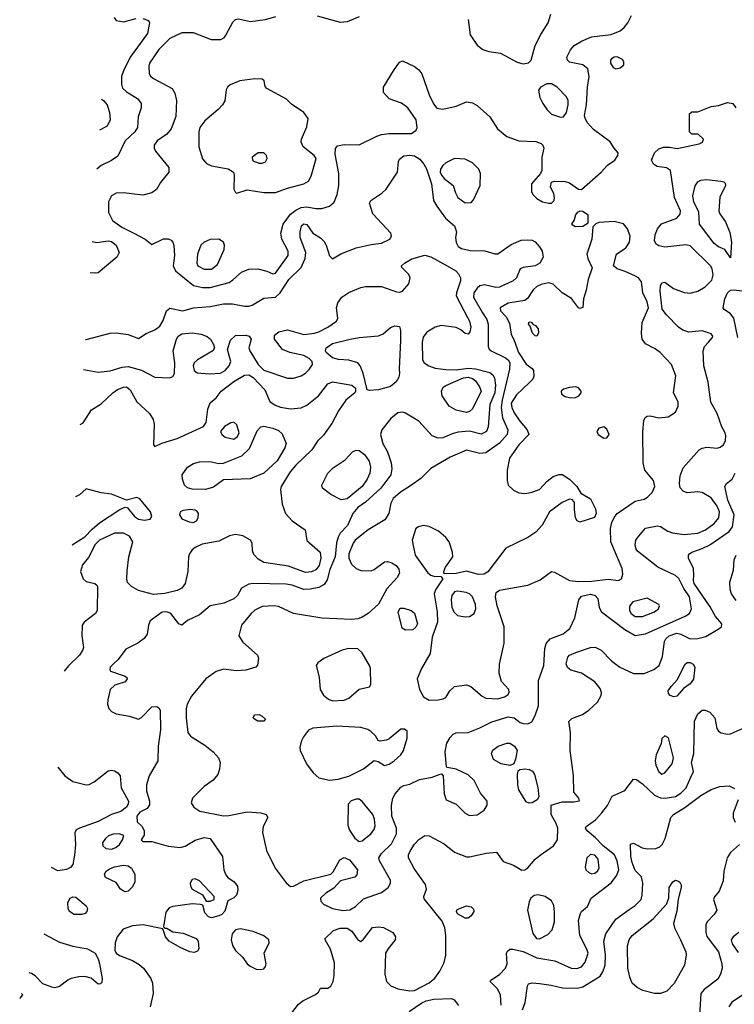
# Model space of a CAD drawing. Extents: x 1173029 to 1307123, y 522559 to 678521.
# Tile 192 of 256: x 1194039 to 1198830, y 595392 to 601997. Entities that reach past the tile are written whole.
import ezdxf

# ---------------------------------------------------------------- set-up
doc = ezdxf.new("R2010")
doc.units = 0

msp = doc.modelspace()

# ---------------------------------------------------------------- linework, layer by layer
at = {"layer": '0CON10XD'}
for points in [[(1195755, 602017.1), (1195684.4, 601995.6), (1195586.8, 601983.2), (1195505, 602000), (1195484.3, 601995.7), (1195465, 601978), (1195421.4, 601895), (1195405, 601874.2), (1195385, 601861.4), (1195325, 601862.2), (1195205, 601908.5), (1195125, 601908.5), (1195045, 601870.5), (1194972.3, 601797.7), (1194909.6, 601705), (1194904.6, 601685), (1194906.9, 601635), (1194915, 601619.2), (1194935, 601603.3), (1195060.8, 601535), (1195078.6, 601505), (1195090.5, 601455), (1195086.6, 601346.6), (1195053.8, 601265), (1195025, 601228.2), (1194960.6, 601185), (1194939.4, 601155), (1194940, 601135), (1194950, 601115), (1195038, 601005), (1195039.2, 600975), (1194981.8, 600905), (1194955, 600857.5), (1194923.8, 600835), (1194865, 600820.4), (1194735, 600834.6), (1194685, 600833.6), (1194653.3, 600815), (1194634.5, 600775), (1194634, 600704), (1194661.1, 600651.1), (1194724.4, 600605), (1194805.2, 600565.2), (1194880.8, 600525), (1194925, 600490), (1195002.7, 600527.3), (1195035, 600527.3), (1195055, 600518.1), (1195065.5, 600505), (1195071.8, 600481.8), (1195077.8, 600415), (1195068.5, 600345), (1195082.4, 600312.4), (1195204.3, 600214.3), (1195265, 600199.7), (1195315, 600200), (1195442.9, 600235), (1195468.8, 600251.2), (1195526.1, 600303.9), (1195575, 600323.5), (1195635, 600326.9), (1195695, 600310.8), (1195735, 600292), (1195755, 600295.8), (1195839.6, 600415), (1195838.8, 600445), (1195796.7, 600525), (1195789.5, 600565), (1195805.5, 600625), (1195855, 600693.6), (1195889.7, 600720.3), (1195925, 600736.3), (1195965, 600741.9), (1196025, 600730.2), (1196065, 600731.2), (1196115, 600746), (1196146.8, 600773.2), (1196167.1, 600825), (1196178.4, 600885), (1196177.8, 600965), (1196154.5, 601095.5), (1196157.1, 601132.9), (1196169.2, 601150.8), (1196215, 601160.5), (1196315, 601156.9), (1196433.4, 601216.6), (1196464, 601226), (1196515, 601234.6), (1196665, 601233.5), (1196697.1, 601255), (1196702.9, 601275), (1196696.2, 601326.2), (1196640.6, 601405), (1196598.1, 601438.1), (1196515.6, 601465.6), (1196478.9, 601508.9), (1196477.8, 601545), (1196545, 601654.3), (1196585, 601711.2), (1196605, 601721.2), (1196685, 601682.9), (1196715, 601661.4), (1196734.6, 601634.6), (1196783.2, 601493.2), (1196813, 601433), (1196835, 601403.8), (1196875, 601397.1), (1196965, 601417.3), (1197035, 601445.5), (1197075, 601440.5), (1197105, 601422.2), (1197190, 601345), (1197242.9, 601265), (1197305, 601213.8), (1197385, 601185.6), (1197499.5, 601179.5), (1197535.8, 601165.8), (1197546.7, 601155), (1197553.3, 601135), (1197540, 601075), (1197540, 600985), (1197531.2, 600965), (1197470.8, 600895), (1197470.8, 600845), (1197480, 600825), (1197505, 600797.5), (1197545, 600775.8), (1197585, 600765.6), (1197605, 600767.1), (1197622.9, 600785), (1197625.6, 600805), (1197619.5, 600829.5), (1197598, 600875), (1197605, 600906.7), (1197625.7, 600914.3), (1197695, 600912.5), (1197725, 600901.8), (1197785, 600859.4), (1197805, 600858.1), (1197938.1, 600975), (1197979.8, 601020.2), (1198028, 601055), (1198050, 601085), (1198051.2, 601105), (1198024.4, 601134.4), (1197997.9, 601177.9), (1197885, 601260), (1197846.4, 601305), (1197829.2, 601335), (1197826.1, 601355), (1197839.3, 601425), (1197846.5, 601545), (1197857.5, 601615), (1197847.5, 601667.5), (1197814.4, 601694.4), (1197725, 601711.2), (1197711.2, 601725), (1197706.2, 601745), (1197730.8, 601795), (1197757.5, 601825), (1197805, 601853.3), (1197872, 601882), (1198005, 601898.6), (1198065, 601923.3), (1198092.2, 601945), (1198115.5, 601975), (1198140.5, 602025)], [(1194671.7, 602011.7), (1194685, 601991.2), (1194735, 601982.9), (1194820, 602005)], [(1196315, 602015.7), (1196235, 601982.9), (1196188.8, 601978.8), (1196035, 602020.8)], [(1197045, 601997.5), (1197060, 601895), (1197105, 601826.7), (1197145, 601797.5), (1197185, 601784.5), (1197263, 601773), (1197375, 601712), (1197415, 601700), (1197451.2, 601708.8), (1197468, 601725), (1197495.8, 601825), (1197532.2, 601897.8), (1197581.4, 601975), (1197600, 602035)], [(1194864.3, 602004.3), (1194901.7, 601991.7), (1194908.8, 601975), (1194905.7, 601954.3), (1194896.5, 601905), (1194780.4, 601745), (1194733.8, 601655), (1194720.9, 601615), (1194720.6, 601565), (1194728.6, 601538.6), (1194755, 601513.5), (1194827.6, 601467.6), (1194853.1, 601435), (1194853.3, 601405), (1194832.5, 601345), (1194829.5, 601275), (1194810.5, 601245), (1194745, 601184.4), (1194697.3, 601082.7), (1194655, 601051.5), (1194585, 601018.8), (1194555.9, 600994.5)], [(1198035, 601668), (1198065, 601674), (1198088.8, 601695), (1198090, 601715), (1198079.7, 601729.7), (1198045, 601747.5), (1198024.2, 601745.8), (1198006.7, 601735), (1198000, 601725), (1198000, 601705), (1198017.3, 601677.3), (1198035, 601668)], [(1195495, 600833.8), (1195565, 600856.7), (1195675, 600837.9), (1195755, 600836.9), (1195835, 600867.5), (1195945, 600896.7), (1195975.4, 600914.6), (1195992.5, 600947.5), (1196025.6, 601065), (1196014, 601085), (1195940, 601145), (1195926, 601175), (1195928, 601195), (1195965, 601277.5), (1195974, 601335), (1195944.5, 601374.5), (1195860.9, 601430.9), (1195826.7, 601465), (1195696.1, 601536.1), (1195685, 601550), (1195677, 601587), (1195665, 601597.5), (1195615, 601600), (1195515, 601587.8), (1195450.2, 601559.8), (1195432, 601545), (1195422.7, 601527.3), (1195415, 601452.5), (1195398.8, 601425), (1195368.8, 601395), (1195281, 601319), (1195247.3, 601275), (1195238.8, 601245), (1195238.9, 601145), (1195264.1, 601064.1), (1195291.9, 601031.9), (1195325, 601015.8), (1195435.6, 600995.6), (1195471.9, 600975), (1195477.8, 600955), (1195475, 600860), (1195485, 600837.5), (1195495, 600833.8)], [(1197665, 601343.3), (1197685, 601344.4), (1197705, 601373.8), (1197716.9, 601425), (1197716.2, 601455), (1197705, 601480), (1197641.5, 601545), (1197605, 601567.7), (1197574, 601566), (1197530, 601545), (1197518, 601525), (1197526.9, 601475), (1197545.5, 601435), (1197575, 601392.2), (1197605, 601363.5), (1197665, 601343.3)], [(1194586.7, 601464.4), (1194601.1, 601455), (1194624.5, 601425), (1194641.5, 601375), (1194644.6, 601325.4), (1194625, 601283.8), (1194573.1, 601256.6)], [(1198095.8, 597905.8), (1198165, 597865.3), (1198235, 597877.3), (1198501.1, 597995), (1198530.5, 598015), (1198543.8, 598045), (1198530, 598125), (1198491.2, 598181.2), (1198458.3, 598248.3), (1198435, 598268.5), (1198317.1, 598325), (1198181.3, 598431.3), (1198171.4, 598445), (1198164.4, 598475), (1198169.2, 598505), (1198179.7, 598520.3), (1198235, 598585.7), (1198315, 598602.9), (1198335, 598598.6), (1198385, 598566.9), (1198415, 598555.5), (1198495, 598543.5), (1198585, 598553.3), (1198636.5, 598575), (1198695, 598616.6), (1198727.3, 598655), (1198731.9, 598695), (1198716.2, 598735), (1198675, 598789.3), (1198615, 598825.3), (1198585, 598830), (1198515, 598823.8), (1198487.5, 598835), (1198466.2, 598856.2), (1198462.7, 598885), (1198467.5, 598937.5), (1198488.3, 598991.7), (1198595, 599111.1), (1198615, 599123.3), (1198645, 599130.6), (1198715, 599123.3), (1198735, 599128.6), (1198758, 599145), (1198770.8, 599175), (1198774.2, 599205), (1198769.2, 599225), (1198746.7, 599266.7), (1198715.6, 599355), (1198672.1, 599432.1), (1198655.5, 599565.5), (1198626.5, 599675), (1198620.5, 599775), (1198630.6, 599805), (1198657.1, 599835), (1198684.2, 599865), (1198685.7, 599875), (1198675, 599890.8), (1198615, 599909.6), (1198525, 599901.5), (1198484.2, 599914.2), (1198455.6, 599935), (1198375, 600016.9), (1198347.3, 600055), (1198333, 600177), (1198335, 600212.5), (1198345, 600232), (1198365, 600235.7), (1198423.3, 600193.3), (1198495, 600166.9), (1198535, 600162.7), (1198585, 600175.4), (1198634.1, 600205.9), (1198679.5, 600250.5), (1198687.3, 600285), (1198680.9, 600325), (1198670, 600345), (1198535, 600479.2), (1198505, 600487.9), (1198365, 600470.4), (1198325, 600480), (1198305, 600494.5), (1198295.3, 600515.3), (1198298.7, 600555), (1198315.4, 600595), (1198342.4, 600627.6), (1198445, 600666.8), (1198466.9, 600693.1), (1198469.4, 600715), (1198428.5, 600805), (1198401.4, 600985), (1198375, 601004.4), (1198312.7, 601012.7), (1198288.2, 601028.2), (1198274.5, 601055), (1198294.5, 601105), (1198325, 601130.6), (1198355, 601141.4), (1198395, 601142.5), (1198447.3, 601132.7), (1198595, 601163.8), (1198617.5, 601175), (1198622.5, 601195), (1198588.3, 601228.3), (1198545, 601230), (1198530, 601245), (1198530, 601365), (1198545, 601380), (1198585, 601380), (1198675, 601414.2), (1198725, 601420.8), (1198785, 601440.6), (1198820, 601435), (1198840, 601405)], [(1194480.9, 599852), (1194485, 599851.8), (1194645, 599893.9), (1194685, 599897.7), (1194765, 599885.6), (1194835, 599859.2), (1194887.7, 599892.3), (1194945, 599917.3), (1194978, 599942), (1195000.5, 599979.5), (1195023.1, 600045), (1195045, 600062.9), (1195133.2, 600043.2), (1195205, 600064.5), (1195316, 600074), (1195405, 600091.5), (1195465, 600091.2), (1195545, 600074.5), (1195574.5, 600074.5), (1195597.7, 600082.3), (1195675, 600128.5), (1195755, 600136.6), (1195785, 600163.9), (1195844.2, 600255), (1195925.9, 600334.1), (1195953.9, 600395), (1195957.9, 600435), (1195919.7, 600535), (1195918.2, 600575), (1195928.2, 600615), (1195945, 600627.5), (1195965, 600623.6), (1196004.8, 600564.8), (1196055, 600532.9), (1196079.7, 600509.7), (1196093.5, 600485), (1196115, 600413.3), (1196135, 600393.8), (1196193, 600427), (1196295, 600466.2), (1196395, 600490), (1196465, 600498.6), (1196521.2, 600525), (1196531.2, 600545), (1196526.7, 600565), (1196407.5, 600695), (1196384.2, 600765.8), (1196393.8, 600785), (1196466.6, 600833.4), (1196495, 600860.6), (1196571.2, 600975), (1196578.2, 601045), (1196585, 601062), (1196615, 601082.9), (1196655, 601087.8), (1196685, 601084.1), (1196720.8, 601060.8), (1196748.5, 601028.5), (1196765.9, 600995.9), (1196799, 600895), (1196813.8, 600785), (1196836.1, 600746.1), (1196894.7, 600664.7), (1196954.3, 600615), (1196966.7, 600575), (1196961.4, 600535), (1196965, 600502.5), (1196978.8, 600475), (1197001.3, 600461.3), (1197058.8, 600448.8), (1197157.2, 600447.2), (1197225, 600425.4), (1197244.6, 600425.4), (1197335, 600490), (1197401.7, 600518.3), (1197445, 600520.8), (1197475, 600518), (1197495, 600506), (1197525, 600474.3), (1197541.2, 600445), (1197547.9, 600405), (1197526.6, 600363.4), (1197495, 600346.7), (1197415, 600335.7), (1197395, 600326.2), (1197369.2, 600265), (1197348, 600245), (1197255, 600202.8), (1197231.2, 600201.2), (1197155, 600217.7), (1197125, 600210.8), (1197105, 600195.5), (1197083.9, 600165), (1197082.4, 600135), (1197140.9, 600030.9), (1197171.8, 599985), (1197180.8, 599955), (1197180.6, 599805), (1197186.6, 599786.6), (1197200, 599775), (1197295, 599730), (1197313.1, 599715), (1197324.7, 599695), (1197323.8, 599653.8), (1197274.3, 599445), (1197267.7, 599395), (1197275.5, 599325.5), (1197310.6, 599245), (1197307.8, 599215), (1197255, 599157.2), (1197165, 599091.3), (1197125, 599087.3), (1197035, 599109.3), (1196925, 599061.8), (1196795, 598985.6), (1196729.4, 598920.6), (1196659.1, 598870.9), (1196591.2, 598828.8), (1196543.8, 598785), (1196527.3, 598755), (1196514.6, 598685), (1196487.1, 598642.9), (1196375, 598576.2), (1196288.8, 598505), (1196274.6, 598485), (1196246.2, 598415), (1196245.4, 598385), (1196263.1, 598345), (1196295.4, 598315.4), (1196325, 598302.7), (1196395, 598299.4), (1196415, 598308.1), (1196485, 598361.2), (1196505, 598363.8), (1196534.7, 598354.7), (1196563.1, 598335), (1196581.4, 598311.4), (1196584.4, 598285), (1196570, 598255), (1196500.9, 598179.1), (1196443.9, 598076.1), (1196375.6, 598014.4), (1196335, 597988.4), (1196305, 597978.1), (1196265, 597974.2), (1196065, 597983.5), (1195875, 598014.6), (1195775, 598060.4), (1195745, 598066), (1195665, 598060.4), (1195615, 598036.2), (1195590, 598015), (1195525.8, 597935), (1195508, 597865), (1195535, 597821.4), (1195633.6, 597733.6), (1195640, 597715), (1195633.6, 597666.4), (1195622.5, 597655), (1195555, 597633.1), (1195491.7, 597628.3), (1195405, 597640.8), (1195355, 597624.6), (1195287.5, 597575), (1195190.3, 597459.7), (1195162.3, 597405), (1195154.7, 597375), (1195153.9, 597315), (1195165.5, 597215.5), (1195185, 597191.4), (1195280.4, 597130.4), (1195337, 597087), (1195370.9, 597045), (1195382.1, 597015), (1195379.3, 596970.7), (1195368.1, 596935), (1195335.6, 596895), (1195275, 596853.1), (1195198, 596775), (1195188, 596745), (1195206, 596715), (1195247.4, 596687.4), (1195405, 596657.3), (1195441.7, 596658.3), (1195565, 596682.9), (1195655, 596677.3), (1195691.9, 596665), (1195703.3, 596645), (1195671.4, 596585), (1195666.9, 596545), (1195693.6, 596423.6), (1195752.5, 596305), (1195825, 596207.5), (1195855, 596182), (1195875, 596184.2), (1195945, 596219.6), (1196125, 596266), (1196139.7, 596280.3), (1196185, 596361.2), (1196215, 596378), (1196250.7, 596360.7), (1196304.2, 596294.2), (1196299.4, 596260.6), (1196285.8, 596244.2), (1196190.3, 596219.7), (1196145, 596171.9), (1196092.1, 596137.9), (1196056, 596105), (1196058, 596085), (1196076, 596065), (1196136.2, 596036.2), (1196205, 596022.7), (1196252.9, 596027.1), (1196291.2, 596048.8), (1196345, 596099.2), (1196465, 596142.1), (1196510, 596175), (1196525.4, 596204.6), (1196524.4, 596225), (1196451.1, 596355), (1196446.5, 596375), (1196464.5, 596405), (1196531.7, 596468.3), (1196564.6, 596535), (1196566.2, 596575), (1196534.1, 596655), (1196531.2, 596725), (1196541.6, 596775), (1196556.9, 596805), (1196595, 596849.4), (1196615, 596860.6), (1196655, 596869.2), (1196719.7, 596900.3), (1196805, 596915.7), (1196857, 596937), (1196867.5, 596937.5), (1196877.5, 596925), (1196883.8, 596805), (1196897.5, 596765), (1196965, 596736), (1197025, 596675.7), (1197055, 596659.4), (1197105, 596663.1), (1197153.3, 596695), (1197172.3, 596727.7), (1197172, 596755), (1197128.3, 596808.3), (1197085, 596893.8), (1197045, 596930.8), (1196965, 596970.8), (1196905, 596980), (1196900, 596985), (1196891.1, 597085), (1196903.6, 597145), (1196925, 597183.1), (1196945, 597203.6), (1196965, 597213.1), (1197045, 597215.4), (1197123.1, 597246.9), (1197205, 597286.2), (1197315, 597319.7), (1197353.5, 597313.5), (1197395, 597282.9), (1197415, 597275.5), (1197446.6, 597273.4), (1197472.4, 597287.6), (1197495, 597328.8), (1197517.7, 597395), (1197516.7, 597565), (1197553.3, 597665), (1197560.4, 597779.6), (1197568, 597812), (1197595.4, 597844.6), (1197683, 597877), (1197726.9, 597913.1), (1197760.5, 597985), (1197788.2, 598105), (1197805, 598129.5), (1197865, 598143.4), (1197897.8, 598135), (1197914, 598114), (1197923.8, 598055), (1197939.5, 598025), (1198095.8, 597905.8)], [(1195665, 601034.4), (1195686.2, 601043.8), (1195698.1, 601065), (1195692.9, 601085), (1195675, 601102.9), (1195636.8, 601103.2), (1195596.7, 601075), (1195598.8, 601055), (1195613.3, 601045), (1195645, 601034.4), (1195665, 601034.4)], [(1197025, 600768.9), (1197065, 600770), (1197081.4, 600788.6), (1197126.5, 600885), (1197129.5, 600965), (1197116.4, 600995), (1197075, 601037.9), (1197025, 601062.1), (1196955, 601065.5), (1196895, 601036.5), (1196875, 601020), (1196859.3, 600995), (1196858.2, 600975), (1196866.7, 600955), (1196885, 600931.5), (1196945.8, 600885), (1196960, 600835), (1196976, 600805), (1197025, 600768.9)], [(1198805, 600400), (1198765.6, 600455.6), (1198725, 600473.3), (1198695, 600496.5), (1198596.5, 600625), (1198592.5, 600705), (1198559.1, 600775), (1198552.5, 600815), (1198567.4, 600882.6), (1198585, 600908.8), (1198605, 600920.8), (1198644.4, 600925.6), (1198740, 600915), (1198759.7, 600909.7), (1198769.5, 600899.5), (1198770, 600885), (1198733.3, 600806.7), (1198725.8, 600715), (1198732.5, 600695), (1198771.4, 600641.4), (1198799.4, 600569.4), (1198810.9, 600505), (1198805, 600400)], [(1197765, 600610), (1197815, 600612), (1197850, 600635), (1197850, 600685), (1197815, 600710), (1197795, 600713.8), (1197776.1, 600703.9), (1197765, 600687.5), (1197756.7, 600655), (1197737.5, 600625), (1197765, 600610)], [(1196785, 597433.3), (1196845, 597434.3), (1196878.8, 597441.2), (1196895, 597451.2), (1196923.1, 597495), (1196955, 597523.3), (1197035, 597535.6), (1197064.5, 597524.5), (1197140.5, 597460.5), (1197165, 597447.1), (1197245, 597442.5), (1197290, 597455), (1197311.7, 597468.3), (1197320, 597485), (1197318.1, 597505), (1197268.9, 597558.9), (1197254.5, 597614.5), (1197255.6, 597675), (1197286.2, 597815), (1197287.7, 597925), (1197240, 598065), (1197227.9, 598125), (1197233.1, 598155), (1197255, 598169.5), (1197446.2, 598203.8), (1197529.2, 598240.8), (1197605, 598296), (1197625, 598292), (1197725, 598235.6), (1197785, 598229.3), (1197875, 598230), (1197985, 598243.9), (1198054.1, 598235.9), (1198074.1, 598245.9), (1198082.2, 598277.8), (1198078.9, 598315), (1198002.7, 598495), (1198000, 598585), (1198009.6, 598625), (1198025, 598658.6), (1198045.5, 598685), (1198165, 598767.8), (1198225, 598781.1), (1198248, 598795), (1198279.4, 598825), (1198296.5, 598865), (1198287.5, 598905), (1198230.8, 598975), (1198218.5, 599025), (1198216.4, 599233.6), (1198222.5, 599307.5), (1198231.7, 599328.3), (1198245, 599337.5), (1198265, 599340), (1198325, 599327.5), (1198387.3, 599332.7), (1198435, 599364), (1198454.6, 599405.4), (1198453.1, 599433.1), (1198423.5, 599495), (1198438.9, 599608.9), (1198408.1, 599685), (1198334, 599765), (1198300.2, 599790.2), (1198233.8, 599823.8), (1198212.5, 599855), (1198207.3, 599895), (1198213.2, 599965), (1198254.2, 600065), (1198245, 600104.2), (1198217.8, 600165), (1198207.9, 600237.9), (1198188, 600265), (1198167.6, 600277.6), (1198098.9, 600308.9), (1198043.8, 600325), (1198020, 600345), (1198040, 600425), (1198102.4, 600467.6), (1198127.9, 600505), (1198132.1, 600545), (1198114.1, 600594.1), (1198088.2, 600628.2), (1198025, 600644.5), (1197922.5, 600637.5), (1197901.7, 600628.3), (1197882.5, 600607.5), (1197875.6, 600525), (1197842.2, 600425), (1197847.8, 600395), (1197877, 600333), (1197849.5, 600255), (1197837.9, 600182.1), (1197820, 600125), (1197813.9, 600066.1), (1197795, 600060), (1197785, 600064), (1197737.9, 600127.9), (1197675, 600165.6), (1197615, 600222.5), (1197585, 600231.8), (1197535, 600221.1), (1197505, 600206.9), (1197480.8, 600185), (1197443.1, 600126.9), (1197426.4, 600113.6), (1197315, 600096), (1197260.6, 600065), (1197263.1, 600045), (1197300.5, 600005), (1197322.1, 599962.1), (1197334.1, 599885.9), (1197352.3, 599852.3), (1197382.4, 599765), (1197435, 599687.1), (1197475, 599658), (1197484.4, 599644.4), (1197486.9, 599605), (1197478.5, 599585), (1197455, 599560.4), (1197369.9, 599480.1), (1197333.9, 599425), (1197337.4, 599395), (1197355, 599360.5), (1197391.6, 599305), (1197442.1, 599245), (1197451.5, 599215), (1197386.2, 599145), (1197321.8, 599055), (1197306.9, 598975), (1197307.1, 598905), (1197314.2, 598875), (1197350.2, 598840.2), (1197385, 598823.5), (1197425, 598819.1), (1197465, 598824.5), (1197524.6, 598845.4), (1197575, 598901.9), (1197615, 598932), (1197655, 598946.7), (1197677, 598947), (1197724.3, 598914.3), (1197773.8, 598865), (1197800.5, 598820.5), (1197865, 598784), (1197899.6, 598715), (1197904.6, 598685), (1197892.4, 598657.6), (1197795, 598627.5), (1197775.8, 598635.8), (1197765.8, 598655), (1197759.5, 598710.5), (1197758.3, 598758.3), (1197745, 598777.5), (1197725, 598780), (1197675, 598758.6), (1197590.6, 598695), (1197542.7, 598607.3), (1197500.5, 598559.5), (1197445, 598523.2), (1197297.8, 598452.2), (1197176.8, 598293.2), (1197152.7, 598277.3), (1197115, 598275.7), (1197035, 598297.1), (1196965, 598282.2), (1196885, 598280), (1196882.5, 598295), (1196893.8, 598325), (1196942.5, 598395), (1196941.4, 598425), (1196918.5, 598495), (1196895, 598524.4), (1196846, 598566), (1196785, 598597.1), (1196745, 598604.2), (1196712.5, 598595), (1196695, 598583.3), (1196670.8, 598505), (1196679.7, 598459.7), (1196691.1, 598405), (1196775, 598286.7), (1196795, 598270), (1196815, 598263.3), (1196861.7, 598261.7), (1196876.2, 598246.2), (1196826.8, 598173.2), (1196817.1, 598145), (1196838.4, 598025), (1196840, 597955), (1196804.3, 597855), (1196790.9, 597745), (1196732.5, 597645), (1196703.5, 597575), (1196719.5, 597505), (1196745.7, 597455), (1196785, 597433.3)], [(1194524, 600508.7), (1194555, 600502.1), (1194632.6, 600512.6), (1194655, 600508.2), (1194686.7, 600485), (1194705.4, 600434.6), (1194691.1, 600405), (1194565, 600300), (1194545, 600296.2), (1194510.3, 600299.8)], [(1195275, 600323.9), (1195325, 600324.6), (1195364.2, 600355), (1195409.2, 600455), (1195412.5, 600485), (1195405.8, 600505), (1195375, 600524.2), (1195315, 600523.1), (1195275, 600505.7), (1195254.2, 600485), (1195230, 600425), (1195227.1, 600365), (1195234.3, 600345), (1195275, 600323.9)], [(1194467.7, 599651.6), (1194565, 599632.5), (1194645, 599642), (1194725, 599667.2), (1194765, 599670.9), (1194855.4, 599645.4), (1194945, 599599.4), (1195044.3, 599595.7), (1195065.8, 599604.2), (1195077.1, 599622.9), (1195080, 599695), (1195067.1, 599775), (1195089.2, 599855), (1195101.8, 599875), (1195125, 599889.6), (1195195, 599897.2), (1195255, 599887.9), (1195295, 599873.1), (1195318, 599855), (1195339.1, 599819.1), (1195344.2, 599795), (1195334.2, 599775), (1195230.8, 599715), (1195208, 599695), (1195202.5, 599675), (1195208.8, 599645), (1195228.8, 599628.8), (1195310.6, 599620.6), (1195385, 599626), (1195417.5, 599645), (1195442.2, 599675), (1195455.4, 599705), (1195431.4, 599785), (1195452.4, 599847.6), (1195485, 599878), (1195555, 599880), (1195577.5, 599875), (1195590, 599855), (1195575.8, 599795), (1195582.9, 599775), (1195637.6, 599685), (1195675, 599646.9), (1195835, 599591.4), (1195875, 599592.5), (1195925, 599608.9), (1195955, 599627.1), (1195978.6, 599651.4), (1196001.1, 599685), (1196000.4, 599705), (1195980.4, 599725), (1195945, 599744.8), (1195850, 599765), (1195801.4, 599785), (1195748, 599855), (1195748, 599882), (1195775.7, 599904.3), (1195835, 599917.8), (1195945, 599886.4), (1196015, 599894.7), (1196045, 599902.9), (1196105, 599933.6), (1196163.1, 599975), (1196172.9, 599995), (1196162.9, 600065), (1196172.4, 600097.6), (1196198, 600135), (1196245, 600167.1), (1196325, 600200.8), (1196357.3, 600207.3), (1196465, 600207.1), (1196565, 600172.3), (1196585, 600170), (1196605, 600176.1), (1196646.8, 600225), (1196657.9, 600265), (1196648.1, 600288.1), (1196600, 600335), (1196598, 600345), (1196618, 600365), (1196666.9, 600393.1), (1196755, 600417.8), (1196795, 600405.4), (1196905, 600346.8), (1196962.2, 600312.2), (1196981.8, 600291.8), (1196994.7, 600265), (1196995.3, 600245), (1196967.3, 600165), (1196965.9, 600145), (1197040.4, 600000.4), (1197055, 599973.8), (1197062.7, 599935), (1197057.6, 599902.4), (1197045, 599887.5), (1197025, 599891.9), (1196996.8, 599916.8), (1196965, 599932.3), (1196865, 599945.4), (1196825, 599934.6), (1196768.3, 599901.7), (1196745, 599867.5), (1196737.7, 599835), (1196739.1, 599715), (1196751.5, 599695), (1196781.9, 599675), (1196825, 599660.6), (1196895, 599650.6), (1196965, 599648.6), (1197045, 599660), (1197095, 599655.5), (1197190, 599630), (1197211.8, 599615), (1197223.3, 599595), (1197228.9, 599545), (1197225.2, 599495.2), (1197190, 599415), (1197178.9, 599265), (1197167.5, 599235), (1197132.2, 599217.8), (1197055, 599237.3), (1196979.7, 599230.3), (1196945, 599222.1), (1196875, 599191.5), (1196845, 599190), (1196804, 599205), (1196714, 599304), (1196625, 599357.5), (1196605, 599364.5), (1196575, 599360.6), (1196527.3, 599322.7), (1196467.5, 599245), (1196458.1, 599215), (1196474.4, 599155), (1196505, 599098), (1196530, 599025), (1196534.6, 598985), (1196526.1, 598945), (1196460.4, 598855), (1196358.3, 598761.7), (1196305, 598724.1), (1196272.6, 598685), (1196237.1, 598605), (1196187.7, 598552.3), (1196173.1, 598526.9), (1196162.4, 598487.6), (1196154.4, 598395), (1196118.5, 598308.5), (1196100.3, 598239.7), (1196080.5, 598209.5), (1196045, 598189.2), (1195987.2, 598177.2), (1195944.7, 598174.7), (1195865, 598203.2), (1195825, 598211.1), (1195605, 598215.6), (1195575, 598211.4), (1195526.8, 598183.2), (1195498.6, 598135), (1195475, 598113.1), (1195407, 598083), (1195315, 598065.6), (1195245, 598004.6), (1195163.1, 597966.9), (1195125, 597936), (1195105, 597943.8), (1195052, 598015), (1195025, 598025.5), (1194995, 598021.9), (1194912.9, 597965), (1194902.2, 597935), (1194893.3, 597875), (1194874, 597846), (1194831.4, 597815), (1194749.4, 597775), (1194698.6, 597705), (1194667, 597677), (1194646.2, 597655), (1194642.5, 597635), (1194647, 597627), (1194745, 597593.8), (1194756.7, 597585), (1194758.8, 597575), (1194745, 597556.2), (1194676.4, 597533.6), (1194646.4, 597503.6), (1194629.2, 597435), (1194628.1, 597405), (1194637, 597377), (1194655, 597355.7), (1194685, 597340.5), (1194775.3, 597325.3), (1194835, 597305.8), (1194855, 597315.7), (1194925, 597388.6), (1194959.1, 597389.1), (1194971.4, 597381.4), (1194980, 597365), (1194982.7, 597232.7), (1194966.4, 597125), (1194964.6, 597025), (1194906.2, 596925), (1194887.9, 596865), (1194889, 596825), (1194909.6, 596755), (1194909.5, 596730.5), (1194894, 596706), (1194845, 596682.2), (1194823.6, 596653.6), (1194827.5, 596617.5), (1194859.2, 596585), (1194872.9, 596555), (1194872.3, 596527.7), (1194852.5, 596495), (1194863.6, 596483.6), (1194925, 596484.3), (1195035, 596452.2), (1195115, 596443.3), (1195147.6, 596452.4), (1195216, 596494), (1195275, 596510.8), (1195315, 596504.5), (1195398.5, 596385), (1195407.7, 596295), (1195420.8, 596260.8), (1195435, 596243.1), (1195476.7, 596215), (1195498.2, 596185), (1195501.8, 596155), (1195492.9, 596125), (1195475, 596106), (1195434.2, 596085.8), (1195415, 596018), (1195395, 595995.7), (1195375, 595985.6), (1195325, 595972.9), (1195305, 595979.2), (1195280.6, 596005), (1195266.4, 596056.4), (1195251.2, 596061.2), (1195195, 596065.4), (1195065, 596049.5), (1195040.3, 596039.7), (1195018.8, 596011.2), (1195002.5, 595912.5), (1195012.5, 595902.5), (1195025, 595902.5), (1195065, 595879.2), (1195135, 595869.1), (1195221.4, 595835), (1195235.6, 595815), (1195238.8, 595765), (1195232, 595748), (1195209.7, 595740.3), (1195180, 595745), (1195115, 595772.5), (1195040.8, 595815), (1195016.2, 595845), (1194998.3, 595898.3), (1194865.9, 595925.9), (1194795, 595918.4), (1194733.2, 595896.8), (1194691.5, 595845), (1194679.1, 595805), (1194677.3, 595755), (1194685.6, 595735), (1194708.8, 595718.8), (1194795, 595685.3), (1194839.6, 595659.6), (1194868.5, 595635), (1194918.5, 595565), (1194929.1, 595535), (1194934.6, 595465), (1194913.3, 595375)], [(1198854.6, 599865), (1198826.2, 599995), (1198805, 600023.3), (1198762.6, 600052.6), (1198755.7, 600065), (1198766.7, 600125), (1198785, 600164), (1198805, 600182.9), (1198825, 600184.3), (1198885, 600178.6)], [(1197505, 599874), (1197495, 599876.2), (1197476.2, 599895), (1197461.7, 599941.7), (1197450, 599955), (1197455, 599970), (1197468.3, 599968.3), (1197481.7, 599951.7), (1197496.4, 599946.4), (1197515, 599922.5), (1197518.1, 599895), (1197505, 599874)], [(1196385, 599508.8), (1196367.5, 599515), (1196341.4, 599625), (1196321.4, 599675), (1196306, 599695), (1196245, 599713.5), (1196177.2, 599717.2), (1196135, 599728.2), (1196094.6, 599765), (1196089.6, 599775), (1196094.3, 599795.7), (1196136, 599825), (1196254.5, 599854.5), (1196315, 599865.3), (1196444.5, 599875.5), (1196475, 599888.8), (1196525, 599933.3), (1196555, 599942.5), (1196585, 599940), (1196591.7, 599911.7), (1196592.9, 599845), (1196582.5, 599655), (1196585.6, 599625), (1196580.3, 599599.7), (1196562.1, 599567.9), (1196525, 599535.6), (1196445, 599514.4), (1196385, 599508.8)], [(1194443.5, 599282.3), (1194465, 599294), (1194519.5, 599380.5), (1194585, 599419.5), (1194663.1, 599495), (1194695, 599515.4), (1194735, 599532.7), (1194755, 599533.5), (1194779.1, 599515), (1194802.1, 599475), (1194824.7, 599434.7), (1194908.2, 599355), (1194934.5, 599315), (1194940.5, 599285), (1194936.4, 599146.4), (1194945, 599133.8), (1194992.4, 599157.6), (1195095, 599187.5), (1195271.3, 599268.7), (1195289.2, 599295), (1195300.8, 599385), (1195315, 599426.2), (1195355, 599460), (1195389.4, 599505), (1195475, 599570.6), (1195545, 599612), (1195575, 599614.7), (1195605, 599597.8), (1195681.8, 599515), (1195715.7, 599435.8), (1195751.2, 599411.2), (1195787.8, 599397.8), (1195855, 599385.9), (1195927, 599393), (1195965, 599412.5), (1196042.5, 599475), (1196105, 599554.2), (1196135, 599567.1), (1196265.8, 599545.8), (1196290, 599525), (1196291.2, 599505), (1196285, 599494), (1196224.6, 599445.4), (1196176.5, 599373.5), (1196132.1, 599287.9), (1196075, 599210.8), (1196035, 599170), (1195998.1, 599111.9), (1195890.1, 599009.9), (1195852.3, 598965), (1195791.2, 598865), (1195787.9, 598845), (1195797.6, 598747.6), (1195820, 598685), (1195865.7, 598635.7), (1195953.1, 598575), (1195965, 598504), (1196053.8, 598425), (1196058.9, 598385), (1196046.9, 598336.9), (1196025, 598306.2), (1195995, 598294.1), (1195955, 598288.2), (1195840.7, 598330.7), (1195675, 598356.8), (1195637.4, 598377.4), (1195608.8, 598408.8), (1195598.9, 598435), (1195597.8, 598485), (1195587.1, 598505), (1195535, 598533.8), (1195485, 598544), (1195445, 598533.8), (1195375, 598499.2), (1195261.9, 598478.1), (1195215, 598457.3), (1195195, 598441.5), (1195177.1, 598415), (1195171.5, 598395), (1195165.3, 598295), (1195148.5, 598215), (1195125, 598183.1), (1195095, 598167.3), (1195011.3, 598148.7), (1194935, 598141.8), (1194835, 598169.3), (1194789.4, 598195), (1194762.2, 598222.2), (1194756.9, 598245), (1194759.7, 598299.7), (1194770.8, 598395), (1194796.4, 598495), (1194775, 598532.5), (1194735, 598553.6), (1194675, 598552.3), (1194573.5, 598506.5), (1194544, 598476), (1194500.6, 598389.4), (1194460.1, 598339.9), (1194447.4, 598295), (1194465, 598245.6), (1194485, 598227.8), (1194542.5, 598215), (1194556.7, 598205), (1194560, 598195), (1194558, 598035), (1194548, 598015), (1194470.8, 597955), (1194457.1, 597935), (1194454.4, 597865), (1194466.7, 597785), (1194460.5, 597765), (1194440, 597735), (1194365, 597663.6), (1194336.6, 597628.2)], [(1197035, 599363.3), (1196965, 599378.9), (1196918.1, 599405), (1196872, 599475), (1196866, 599505), (1196878.3, 599531.7), (1196895, 599544), (1197015.2, 599594.8), (1197045, 599599.8), (1197075, 599589.2), (1197095, 599573.8), (1197122, 599535), (1197131.8, 599505), (1197075, 599386.5), (1197055, 599369.2), (1197035, 599363.3)], [(1197735, 599460), (1197765, 599462.9), (1197788.8, 599475), (1197804, 599495), (1197804, 599505), (1197785, 599527.1), (1197764.4, 599534.4), (1197725, 599530.5), (1197685, 599518.9), (1197669.2, 599505), (1197672.5, 599485), (1197695, 599469.4), (1197735, 599460)], [(1195285, 598844.7), (1195195, 598847.3), (1195165, 598856.5), (1195143.8, 598873.8), (1195130, 598915), (1195128.6, 598945), (1195165, 598995.6), (1195205, 599019.4), (1195245, 599031.9), (1195313, 599033), (1195375, 599020), (1195405, 599021.4), (1195527.9, 599072.1), (1195579.7, 599120.3), (1195630.9, 599239.1), (1195655, 599266), (1195675, 599271.4), (1195736.2, 599256.2), (1195775, 599240.6), (1195798.3, 599218.3), (1195824.4, 599155), (1195817.3, 599125), (1195765, 599037.8), (1195675, 598954.4), (1195585, 598916.9), (1195405, 598910.8), (1195337.6, 598862.4), (1195285, 598844.7)], [(1195475, 599184), (1195499.2, 599200.8), (1195509.8, 599225), (1195495, 599279.4), (1195475, 599297.5), (1195455, 599292.7), (1195412.6, 599267.4), (1195386.2, 599235), (1195394, 599215), (1195416.9, 599196.9), (1195475, 599184)], [(1197955, 599190), (1197975, 599191.2), (1197990, 599215), (1197975, 599251.2), (1197955, 599265.8), (1197922.7, 599257.3), (1197908.8, 599235), (1197916.2, 599215), (1197955, 599190)], [(1196195, 598776.9), (1196125, 598811.3), (1196069.4, 598855), (1196065.6, 598875), (1196105, 598954.3), (1196139.9, 598990.1), (1196220.8, 599045), (1196271.3, 599098.7), (1196295, 599108.6), (1196315, 599108.1), (1196350.1, 599080.1), (1196382.5, 599035), (1196391.2, 598995), (1196386, 598955), (1196369.3, 598915), (1196334.7, 598865), (1196235, 598782.5), (1196195, 598776.9)], [(1196149.1, 595670.9), (1196122.8, 595762.8), (1196086.2, 595825), (1196086.7, 595835), (1196143.1, 595886.9), (1196186.7, 595903.3), (1196235, 595903.8), (1196265, 595882.2), (1196305, 595824.4), (1196325, 595814.5), (1196345, 595828.6), (1196405, 595908.6), (1196445, 595912.9), (1196478, 595908), (1196541.2, 595875), (1196558.6, 595845), (1196555.4, 595824.6), (1196506.6, 595763.4), (1196492.2, 595735), (1196487.9, 595595), (1196497.9, 595545), (1196526.9, 595516.9), (1196575, 595495.8), (1196655, 595483.2), (1196685, 595484.7), (1196785, 595536), (1196821.6, 595568.4), (1196856.1, 595615), (1196885, 595674), (1196897, 595723), (1196896.6, 595855), (1196888.8, 595905), (1196870.7, 595950.7), (1196749.7, 596099.7), (1196749.2, 596115), (1196765.5, 596165), (1196760, 596195), (1196684.3, 596304.3), (1196645.4, 596375), (1196646.2, 596395), (1196659.6, 596425), (1196685, 596465.6), (1196715, 596497.8), (1196755, 596524.4), (1196785, 596523.5), (1196885, 596468.9), (1196955, 596413.3), (1197035, 596381.5), (1197055, 596381.1), (1197167, 596407), (1197235, 596412.5), (1197280.7, 596350.8), (1197348.6, 596325), (1197405, 596293.1), (1197425, 596295.6), (1197445, 596307.8), (1197495, 596365.5), (1197527.4, 596392.6), (1197617.1, 596455), (1197645.7, 596495.7), (1197646.2, 596575), (1197636.5, 596605), (1197602.9, 596665), (1197602, 596728), (1197675, 596751.4), (1197755, 596750), (1197791.7, 596758.3), (1197787.5, 596775), (1197753.1, 596815), (1197752.6, 596927.4), (1197729.6, 597095), (1197731.9, 597215), (1197721.2, 597288.8), (1197739.7, 597310.3), (1197813.1, 597336.9), (1197854.6, 597365.4), (1197911.8, 597418.2), (1197938, 597465), (1197939.3, 597485), (1197931.2, 597511.2), (1197894.8, 597554.8), (1197805, 597613.2), (1197734.6, 597634.6), (1197710.6, 597650.6), (1197703.4, 597676.6), (1197715, 597720), (1197726.2, 597735), (1197767, 597753), (1197865, 597786.4), (1197897.1, 597787.1), (1197937.9, 597767.9), (1198008.1, 597695), (1198061.9, 597655), (1198155, 597612.5), (1198225, 597611.6), (1198291, 597639), (1198326.4, 597665), (1198348.5, 597725), (1198362.3, 597825), (1198371.2, 597845), (1198392.7, 597865), (1198445, 597881.1), (1198471.4, 597875), (1198535, 597844.6), (1198585, 597847.1), (1198639.4, 597860.6), (1198721.8, 597908.2), (1198744.4, 597925.6), (1198747.5, 597945), (1198702.9, 597992.9), (1198668.1, 598058.1), (1198561.6, 598215), (1198555.4, 598235), (1198558.8, 598271.2), (1198555.6, 598315), (1198522.9, 598385), (1198522.9, 598405), (1198529.2, 598415), (1198545, 598426.2), (1198615, 598449.1), (1198665.7, 598474.3), (1198796.6, 598563.4), (1198817.9, 598595), (1198828.5, 598675), (1198785.8, 598775), (1198766.5, 598865), (1198778.1, 598885), (1198815.6, 598915), (1198835.3, 598954.7)], [(1194391.3, 598475), (1194475, 598527.3), (1194525, 598578.9), (1194575, 598622.4), (1194709.1, 598710.9), (1194745, 598727.5), (1194761.7, 598721.7), (1194808.5, 598665), (1194835, 598646.2), (1194875, 598639.5), (1194914.3, 598645.7), (1194924.2, 598665), (1194916, 598696), (1194845, 598782.5), (1194825, 598791.4), (1194755, 598773.3), (1194655, 598814.4), (1194585, 598823.5), (1194485, 598849.2), (1194440.1, 598809.9), (1194413.8, 598796.2), (1194412, 598796)], [(1195205, 598624.2), (1195224.4, 598635.6), (1195235.8, 598655), (1195237.1, 598685), (1195228.6, 598698.6), (1195215, 598707.8), (1195185, 598712.2), (1195135, 598705.7), (1195114.5, 598695.5), (1195109.2, 598675), (1195125, 598650), (1195175, 598628.6), (1195205, 598624.2)], [(1198841.7, 598101.7), (1198811.4, 598145), (1198801.4, 598175), (1198800.6, 598225), (1198824.4, 598305), (1198828.6, 598375), (1198842.9, 598405)], [(1197025, 597991.2), (1197055, 597993.6), (1197085.4, 598014.6), (1197096.7, 598045), (1197094.5, 598075), (1197075.4, 598125), (1197055.6, 598145), (1197032, 598155), (1196975, 598163.8), (1196955, 598158.3), (1196935.7, 598135), (1196930.7, 598105), (1196937, 598057), (1196949.2, 598025), (1196975, 597999.5), (1197025, 597991.2)], [(1198165, 597993.6), (1198215, 597994.5), (1198296, 598025), (1198321.2, 598045), (1198328.8, 598065), (1198323.3, 598075), (1198245, 598116), (1198148.9, 598091.1), (1198127.6, 598062.4), (1198128.5, 598035), (1198138.9, 598015), (1198165, 597993.6)], [(1196625, 597902), (1196602.5, 597915), (1196575.9, 598024.1), (1196590.3, 598049.7), (1196615, 598050), (1196662.5, 598035), (1196685, 598016), (1196705.5, 597945), (1196695, 597922.5), (1196675, 597904.4), (1196625, 597902)], [(1196135, 597428.5), (1196215, 597433.5), (1196245, 597446.7), (1196315, 597506.9), (1196385, 597522.5), (1196393.3, 597536.7), (1196390.6, 597645), (1196384.6, 597664.6), (1196335, 597750.6), (1196305, 597776.5), (1196245, 597779.5), (1196201.1, 597768.9), (1196078, 597712), (1196037.9, 597682.1), (1196026.2, 597665), (1196047.4, 597587.4), (1196054.3, 597505), (1196075.4, 597465.4), (1196108.3, 597438.3), (1196135, 597428.5)], [(1198425, 597455.7), (1198400, 597465), (1198388.3, 597478.3), (1198386, 597495), (1198405.8, 597525), (1198449.7, 597570.3), (1198498.3, 597671.7), (1198515, 597684.5), (1198535, 597684.5), (1198553.3, 597673.3), (1198564.4, 597655), (1198556.1, 597573.9), (1198535, 597542.5), (1198488.8, 597511.2), (1198445, 597458.6), (1198425, 597455.7)], [(1195675, 597292), (1195635, 597292), (1195612.5, 597305), (1195603.3, 597315), (1195612.5, 597335), (1195645, 597336.7), (1195665, 597326.2), (1195686.2, 597305), (1195675, 597292)], [(1197266, 595386), (1197262.9, 595455), (1197239.2, 595499.2), (1197193.8, 595545), (1197196.7, 595555), (1197255, 595591.5), (1197296.5, 595635), (1197306.5, 595665), (1197303.5, 595735), (1197310, 595750), (1197325, 595761.4), (1197345, 595762.2), (1197415, 595746.7), (1197505.3, 595705.3), (1197627.5, 595685), (1197736.7, 595635), (1197775, 595632.3), (1197805, 595644.6), (1197830, 595675), (1197849.3, 595735), (1197841.8, 595761.8), (1197793.8, 595855), (1197785.5, 595954.5), (1197798.5, 596001.5), (1197806, 596015), (1197845, 596048.8), (1197871.1, 596105), (1198005, 596206.2), (1198041.2, 596255), (1198056.2, 596295), (1198045.8, 596355), (1198025.8, 596395), (1197950.9, 596455), (1197899, 596509), (1197842.5, 596555), (1197832.5, 596575), (1197837.5, 596585), (1197899.6, 596630.4), (1197943, 596677), (1197980, 596725), (1198011.7, 596788.3), (1198095, 596826), (1198155, 596902.5), (1198175, 596900.8), (1198215, 596872), (1198294.3, 596794.3), (1198335, 596778), (1198365.9, 596775.9), (1198435, 596786.9), (1198471.2, 596808.8), (1198506.9, 596845), (1198537.5, 596915), (1198556.7, 596955), (1198544.2, 597015), (1198558.6, 597075), (1198562.6, 597292.6), (1198585, 597340.8), (1198615, 597365.7), (1198635.6, 597365.6), (1198665, 597352.5), (1198698.6, 597315), (1198713, 597243), (1198723.8, 597225), (1198743, 597213), (1198784.5, 597204.5), (1198805, 597206.7), (1198885, 597242.5)], [(1196115, 596895.4), (1196175, 596903.1), (1196245, 596923.2), (1196345, 596972.5), (1196415, 597027.5), (1196441.7, 597021.7), (1196485, 596993.8), (1196515, 597002.5), (1196548.8, 597025), (1196595, 597065.8), (1196612.5, 597095), (1196637.3, 597177.3), (1196636.7, 597225), (1196618.8, 597238.8), (1196595, 597238.1), (1196515, 597173.8), (1196495, 597163.8), (1196455, 597157.5), (1196441.7, 597161.7), (1196425, 597192.5), (1196393, 597223), (1196373.3, 597235), (1196325, 597248.5), (1196165, 597257.8), (1196005, 597245.6), (1195975, 597230.8), (1195942.6, 597187.4), (1195927.1, 597155), (1195917.7, 597115), (1195919.6, 597095), (1195961.8, 597005), (1196006.5, 596945), (1196045, 596911.8), (1196115, 596895.4)], [(1198345, 596936.9), (1198365, 596944.3), (1198413.6, 597005), (1198423.5, 597045), (1198389.5, 597179.5), (1198365, 597193.3), (1198344.2, 597175.8), (1198338.8, 597141.2), (1198305.4, 597065), (1198299.7, 597025), (1198305, 596996), (1198325, 596950.8), (1198345, 596936.9)], [(1197325, 596994.6), (1197266.2, 597005), (1197214.6, 597034.6), (1197202, 597075), (1197211.7, 597098.3), (1197247, 597123), (1197305, 597143.1), (1197325, 597143.1), (1197356, 597125), (1197374.2, 597095), (1197363.7, 597036.3), (1197352, 597005), (1197325, 596994.6)], [(1194294.9, 596982.7), (1194340.5, 596925), (1194395, 596887.9), (1194485, 596864.4), (1194505, 596867.8), (1194538, 596885), (1194631.1, 596958.9), (1194655, 596963.3), (1194675, 596958.9), (1194697.5, 596945), (1194711.4, 596925), (1194718.9, 596845), (1194768.2, 596755), (1194766.2, 596735), (1194755.4, 596715), (1194716, 596685), (1194653.7, 596666.3), (1194565, 596618.8), (1194440, 596575), (1194417.9, 596562.1), (1194407.5, 596542.5), (1194412.1, 596465), (1194407, 596393), (1194395, 596330), (1194379.1, 596310.9), (1194353, 596297), (1194295, 596287.1), (1194251.3, 596309.1)], [(1197455, 596741.2), (1197435, 596751.2), (1197385, 596830), (1197377.8, 596865), (1197376.2, 596933.8), (1197382, 596958), (1197392.6, 596967.4), (1197425, 596971.8), (1197455, 596967.5), (1197476.1, 596956.1), (1197490, 596935), (1197512.7, 596847.3), (1197518.8, 596785), (1197507.5, 596765), (1197475, 596744), (1197455, 596741.2)], [(1197409.5, 595355), (1197428.8, 595405), (1197444.2, 595515.8), (1197451.2, 595528.8), (1197475, 595535.7), (1197525, 595532.1), (1197601.7, 595521.7), (1197677.7, 595502.3), (1197779.5, 595500.5), (1197815, 595510), (1197929.8, 595580.2), (1197949.2, 595610.8), (1197964.1, 595655.9), (1197967.2, 595725), (1197956.1, 595815), (1197969.6, 595865), (1198035, 595964.4), (1198125, 596028.6), (1198165, 596055.7), (1198204.5, 596095.5), (1198212.9, 596125), (1198215.8, 596205.8), (1198207.7, 596247.7), (1198165, 596290), (1198145, 596344), (1198135.9, 596385), (1198135, 596467.5), (1198155, 596473.8), (1198212.8, 596442.8), (1198245, 596434.4), (1198303, 596437), (1198330.3, 596449.7), (1198345.4, 596464.6), (1198366.9, 596505), (1198403.6, 596646.4), (1198423.5, 596666.5), (1198497.5, 596712.5), (1198605, 596792.8), (1198675, 596832.3), (1198733.4, 596853.4), (1198795, 596857.3), (1198830.9, 596840.9)], [(1196315, 596485.4), (1196335, 596489.2), (1196392.5, 596535), (1196415, 596564.2), (1196421.4, 596588.6), (1196417.3, 596635), (1196405.4, 596665), (1196335, 596753.9), (1196315, 596767.8), (1196295, 596768.7), (1196261.9, 596758.1), (1196241.1, 596735), (1196238.5, 596595), (1196249.6, 596559.6), (1196286.1, 596506.1), (1196315, 596485.4)], [(1198855.4, 596765), (1198823.4, 596675), (1198822.7, 596645), (1198836.4, 596615)], [(1194655, 596433.9), (1194682.9, 596445), (1194708.1, 596465), (1194729.2, 596495), (1194737.5, 596525), (1194705.8, 596535.8), (1194665, 596534.4), (1194635, 596522.5), (1194613.1, 596505), (1194594.4, 596475), (1194597.1, 596455), (1194617.1, 596437.1), (1194655, 596433.9)], [(1198865, 596464.3), (1198805, 596410.6), (1198781.5, 596375), (1198760, 596285), (1198755, 596220), (1198729.5, 596150.5), (1198696.4, 596113.6), (1198690, 596095), (1198713.8, 596025), (1198696, 595995), (1198648, 595945), (1198640, 595925), (1198640, 595875), (1198646.8, 595846.8), (1198724.1, 595745), (1198746.5, 595665), (1198747.8, 595635), (1198738.2, 595595), (1198718.8, 595561.2), (1198628.7, 595491.3), (1198606.7, 595465), (1198595.8, 595314.2)], [(1197875, 596267.8), (1197895, 596272.5), (1197911.9, 596285), (1197924.4, 596305), (1197917.7, 596365), (1197895, 596393.3), (1197865, 596397.3), (1197840.9, 596375), (1197829.4, 596315), (1197835.7, 596295), (1197855, 596275.6), (1197875, 596267.8)], [(1194745, 596148), (1194733, 596153), (1194715.7, 596165.7), (1194685, 596210), (1194614.1, 596244.1), (1194608, 596265), (1194619.2, 596285), (1194645, 596303.5), (1194674.4, 596314.4), (1194735, 596325.5), (1194765, 596321.4), (1194788, 596305), (1194810, 596265), (1194810, 596215), (1194795, 596181.2), (1194765, 596152), (1194745, 596148)], [(1195315, 596083.3), (1195342.5, 596095), (1195342.5, 596115), (1195245, 596220.8), (1195215, 596234.3), (1195195, 596230), (1195182.2, 596205), (1195183.3, 596185), (1195194.3, 596165), (1195265, 596126.7), (1195290, 596085), (1195315, 596083.3)], [(1198335, 595464.1), (1198294.6, 595465.4), (1198217.5, 595485), (1198179.4, 595505), (1198144.4, 595535), (1198128.8, 595575), (1198116.9, 595635), (1198113.8, 595785), (1198124.5, 595825), (1198145.5, 595855), (1198285.3, 595964.7), (1198375.5, 596064.5), (1198390.6, 596105), (1198393.3, 596175), (1198418, 596215), (1198435, 596224.2), (1198451.7, 596221.7), (1198465, 596211.2), (1198473.2, 596193.2), (1198474.4, 596175), (1198453, 596097), (1198445, 596017.5), (1198422.5, 595935), (1198429.1, 595905), (1198470.4, 595825), (1198504.5, 595745), (1198507.3, 595725), (1198495.5, 595655), (1198427.3, 595532.8), (1198378.7, 595481.3), (1198335, 595464.1)], [(1194455, 595994.4), (1194405, 595995.7), (1194372.5, 596015), (1194362.9, 596035), (1194362.5, 596075), (1194376.7, 596105), (1194395, 596113.8), (1194415, 596111.2), (1194484.1, 596054.1), (1194493.8, 596035), (1194490, 596015), (1194477.6, 596002.4), (1194455, 595994.4)], [(1197525, 595832.5), (1197578.8, 595861.2), (1197608.9, 595891.1), (1197623.6, 595945), (1197623.7, 596013.7), (1197619.5, 596055), (1197605, 596087.5), (1197562, 596115), (1197515, 596127.9), (1197488.3, 596121.7), (1197466.9, 596105), (1197455, 596080), (1197442.7, 596025), (1197478.2, 595868.2), (1197504.2, 595835), (1197525, 595832.5)], [(1197045, 595970), (1197025, 595970), (1196975, 595998.8), (1196968, 596015), (1196972.1, 596027.9), (1197035, 596054), (1197066.8, 596046.8), (1197081.2, 596031.2), (1197084, 596015), (1197065, 595986.2), (1197045, 595970)], [(1195655, 595625.7), (1195675, 595631.4), (1195686.7, 595645), (1195692.2, 595665), (1195678, 595735), (1195712.5, 595805), (1195709.2, 595825), (1195675, 595851.5), (1195605, 595881.2), (1195518.2, 595898.2), (1195485, 595893.1), (1195464, 595865), (1195456.1, 595825), (1195465.9, 595785.9), (1195485, 595754.2), (1195535.7, 595705.7), (1195564.3, 595664.3), (1195585, 595648.8), (1195625, 595629.2), (1195655, 595625.7)], [(1198860.8, 595875), (1198822.5, 595845), (1198808.6, 595825), (1198815, 595798.8), (1198855, 595739.4)], [(1194199.9, 595864.3), (1194305, 595808.5), (1194395, 595782.8), (1194493.8, 595763.8), (1194545, 595735.6), (1194565, 595698), (1194575, 595663.3), (1194592.2, 595565), (1194590.3, 595539.7), (1194580.3, 595529.7), (1194565, 595528.1), (1194518.8, 595568.8), (1194475, 595579.4), (1194435, 595577.4), (1194385, 595564.7), (1194361.9, 595555), (1194305, 595512.5), (1194275, 595503.5), (1194255, 595506.5), (1194195, 595530.9), (1194143, 595583), (1194118.9, 595598.9), (1194103.3, 595604.2)], [(1195863.9, 595336.1), (1195907.3, 595392.7), (1195936.9, 595415), (1196022.2, 595457.8), (1196041.2, 595475), (1196055, 595500), (1196105, 595500), (1196125, 595514.2), (1196139.6, 595545), (1196147.1, 595585), (1196149.1, 595670.9)], [(1194038.9, 595430.7), (1194044.2, 595435), (1194059.2, 595455), (1194051.7, 595465.4)], [(1196650, 595345), (1196735, 595402.6), (1196765, 595415.8), (1196815, 595426), (1196935, 595430.8), (1196952.7, 595422.7), (1196980, 595385)], [(1198885, 595454.3), (1198813.6, 595406.4), (1198793.3, 595375)]]:
    msp.add_lwpolyline(points, dxfattribs=at)

doc.saveas('drawing.dxf')
